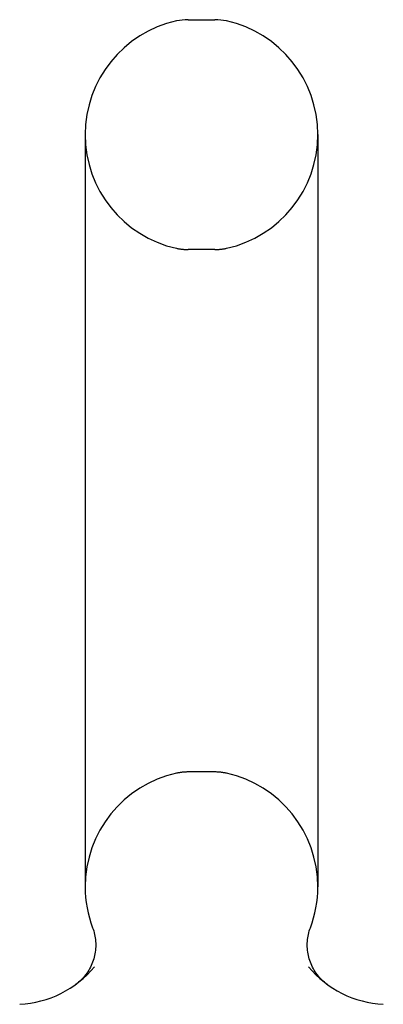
# Model space of a CAD drawing. Header units: inches. Extents: x 0 to 304, y 0 to 196.
# Tile 122 of 129: x 167.26 to 168.31, y 147.64 to 150.47. Entities that reach past the tile are written whole.
import ezdxf

# ---------------------------------------------------------------- set-up
doc = ezdxf.new("R2010")
doc.units = ezdxf.units.IN
doc.header["$LTSCALE"] = 16.696429
doc.header["$MEASUREMENT"] = 0
doc.linetypes.add('HIDDEN', pattern=[0.2, 0.1, -0.1])
doc.layers.get('0').update_dxf_attribs({"linetype": 'CONTINUOUS'})
doc.layers.add('DEFAULT_2', color=8, linetype='HIDDEN')

msp = doc.modelspace()

# ---------------------------------------------------------------- linework, layer by layer
at = {"color": 7, "linetype": 'Continuous'}
for p, q in [((167.7489, 150.4679), (167.8252, 150.4679)), ((167.4529, 150.1379), (167.4529, 147.9779)), ((168.1212, 150.1379), (168.1212, 147.9779)), ((167.4296, 147.7008), (167.4256, 147.6978)), ((167.4373, 147.7073), (167.4335, 147.704))]:
    msp.add_line(p, q, dxfattribs=at)
for points in [[(167.4743, 147.8603), (167.4758, 147.8561), (167.4773, 147.8513), (167.4787, 147.8464), (167.4799, 147.8414), (167.4809, 147.8364), (167.4817, 147.8314), (167.4824, 147.8264), (167.4828, 147.8213), (167.4831, 147.8163), (167.4832, 147.8112), (167.4831, 147.8061), (167.4829, 147.801), (167.4824, 147.796), (167.4818, 147.7909), (167.481, 147.7859), (167.48, 147.7809), (167.4788, 147.776), (167.4774, 147.7711), (167.4759, 147.7662), (167.4742, 147.7614), (167.4723, 147.7567), (167.4702, 147.7521), (167.468, 147.7475), (167.4656, 147.743)], [(168.0909, 147.8162), (168.0912, 147.8213), (168.0917, 147.8264), (168.0923, 147.8314), (168.0932, 147.8364), (168.0942, 147.8414), (168.0954, 147.8464), (168.0967, 147.8513), (168.0983, 147.8561), (168.0998, 147.8603)], [(167.4799, 147.8414), (167.4809, 147.8364), (167.4817, 147.8314), (167.4824, 147.8264), (167.4828, 147.8213), (167.4831, 147.8163), (167.4832, 147.8112), (167.4831, 147.8061), (167.4829, 147.801), (167.4824, 147.796), (167.4818, 147.7909)], [(168.1484, 147.6978), (168.1445, 147.7007), (168.1406, 147.7039), (168.1368, 147.7073), (168.1331, 147.7108), (168.1295, 147.7144), (168.126, 147.7181), (168.1227, 147.722), (168.1196, 147.726), (168.1166, 147.7301), (168.1137, 147.7343), (168.111, 147.7386), (168.1084, 147.743), (168.1061, 147.7475), (168.1038, 147.752), (168.1018, 147.7567), (168.0999, 147.7614), (168.0982, 147.7662), (168.0966, 147.771), (168.0953, 147.7759), (168.0941, 147.7809), (168.0931, 147.7859), (168.0923, 147.7909), (168.0916, 147.7959), (168.0912, 147.801), (168.0909, 147.8061), (168.0908, 147.8112), (168.0909, 147.8162), (168.0912, 147.8213), (168.0917, 147.8264), (168.0923, 147.8314), (168.0932, 147.8364), (168.0942, 147.8414), (168.0954, 147.8464)], [(168.0966, 147.771), (168.0953, 147.7759), (168.0941, 147.7809), (168.0931, 147.7859), (168.0923, 147.7909), (168.0916, 147.7959), (168.0912, 147.801), (168.0909, 147.8061), (168.0908, 147.8112), (168.0909, 147.8162)], [(167.4818, 147.7909), (167.481, 147.7859), (167.48, 147.7809), (167.4788, 147.776), (167.4774, 147.7711), (167.4759, 147.7662), (167.4742, 147.7614), (167.4723, 147.7567), (167.4702, 147.7521), (167.468, 147.7475), (167.4656, 147.743), (167.4631, 147.7386), (167.4604, 147.7343), (167.4575, 147.7301), (167.4545, 147.726), (167.4513, 147.722), (167.448, 147.7182), (167.4446, 147.7144), (167.441, 147.7108), (167.4373, 147.7073)], [(168.1166, 147.7301), (168.1137, 147.7343), (168.111, 147.7386), (168.1084, 147.743), (168.1061, 147.7475), (168.1038, 147.752), (168.1018, 147.7567), (168.0999, 147.7614), (168.0982, 147.7662)], [(167.4575, 147.7301), (167.4545, 147.726), (167.4513, 147.722), (167.448, 147.7182), (167.4446, 147.7144)], [(168.1445, 147.7007), (168.1406, 147.7039), (168.1368, 147.7073), (168.1331, 147.7108), (168.1295, 147.7144), (168.126, 147.7181), (168.1227, 147.722), (168.1196, 147.726)], [(167.441, 147.7108), (167.4373, 147.7073), (167.4335, 147.704), (167.4296, 147.7008)]]:
    msp.add_lwpolyline(points, dxfattribs=at)
for centre, radius, start, end in [((167.787, 150.1379), 0.3342, 102.4284, 180), ((167.7489, 150.3109), 0.157, 90, 102.4284), ((167.8252, 150.3109), 0.157, 77.5716, 90), ((167.787, 150.1379), 0.3342, 0, 77.5716), ((167.787, 147.9779), 0.3342, 180, 200.613), ((167.787, 147.9779), 0.3342, 339.387, 360), ((167.2492, 147.9401), 0.2997, 272.9727, 320.1837), ((168.3248, 147.9401), 0.2997, 219.8182, 267.0273)]:
    msp.add_arc(centre, radius, start, end, dxfattribs=at)
at = {"layer": 'DEFAULT_2', "color": 8, "linetype": 'HIDDEN'}
for p, q in [((167.8252, 149.8079), (167.7489, 149.8079)), ((167.8252, 148.3079), (167.7489, 148.3079)), ((168.1484, 147.6978), (168.1445, 147.7007))]:
    msp.add_line(p, q, dxfattribs=at)
for centre, radius, start, end in [((167.787, 150.1379), 0.3342, 180, 257.5716), ((167.787, 150.1379), 0.3342, 282.4284, 360), ((167.7489, 149.9649), 0.157, 257.5716, 270), ((167.8252, 149.9649), 0.157, 270, 282.4284), ((167.787, 147.9779), 0.3342, 102.4284, 180), ((167.7489, 148.1509), 0.157, 90, 102.4284), ((167.8252, 148.1509), 0.157, 77.5716, 90), ((167.787, 147.9779), 0.3342, 0, 77.5716)]:
    msp.add_arc(centre, radius, start, end, dxfattribs=at)

doc.saveas('drawing.dxf')
